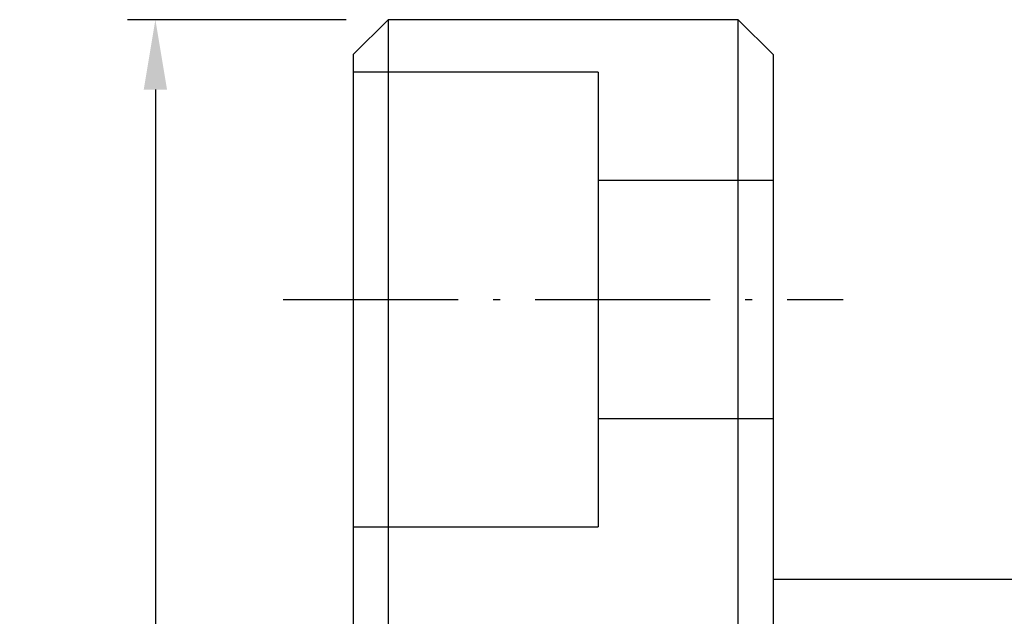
# Model space of a CAD drawing. Header units: millimetres. Extents: x 6 to 1135, y 13 to 449.
# Tile 7 of 8: x 59.19 to 73.25, y 53.9 to 62.43. Entities that reach past the tile are written whole.
import ezdxf
from ezdxf.lldxf.tags import DXFTag

# ---------------------------------------------------------------- set-up
doc = ezdxf.new("R2010")
doc.units = ezdxf.units.MM
doc.linetypes.add('CL-5', pattern=[7.1, 5, -1, 0.1, -1])
doc.layers.get('DEFPOINTS').update_dxf_attribs({"linetype": 'CONTINUOUS'})
for name, color, linetype in [('CL', 1, 'CL-5'), ('DIM', 4, 'CONTINUOUS'), ('HID', 2, 'DASHED'), ('OUT', 3, 'CONTINUOUS')]:
    doc.layers.add(name, color=color, linetype=linetype)
doc.styles.add('DIM-7', font='SIMPLEX.shx', dxfattribs={"width": 0.7, "bigfont": 'chineset.shx'})
tags = doc.linetypes.add('DASHED', pattern=[25.72, 12.86, -12.86]).pattern_tags.tags
tags[6:7] = [DXFTag(74, 4), DXFTag(75, 0), DXFTag(340, '0'), DXFTag(46, 0.0), DXFTag(50, 0.0), DXFTag(44, 0.0), DXFTag(45, 0.0)]
tags[4:5] = [DXFTag(74, 4), DXFTag(75, 0), DXFTag(340, '0'), DXFTag(46, 0.0), DXFTag(50, 0.0), DXFTag(44, 0.0), DXFTag(45, 0.0)]
doc.dimstyles.new('CNS', dxfattribs={"dimtxt": 3.5, "dimasz": 2.5, "dimexe": 1, "dimexo": 1.5, "dimgap": 0.09, "dimtad": 0, "dimdsep": 46, "dimtxsty": 'DIM-7', "dimcen": 0.09, "dimclrd": 1, "dimclre": 1, "dimclrt": 4, "dimadec": 0, "dimazin": 0, "dimtfac": 1, "dimtix": 1, "dimtmove": 2, "dimatfit": 3, "dimfxl": 1, "dimtvp": 0.971429, "dimtolj": 1, "dimarcsym": 0})

# ---------------------------------------------------------------- blocks, each defined once
blk = doc.blocks.new('*D19')
at = {"layer": 'DEFPOINTS', "color": 0, "transparency": 16777216}
for p in [(64.454, 62.428), (61.126, 32.428), (64.454, 32.428)]:
    blk.add_point(p, dxfattribs=at)
at = {"layer": 'DIM', "color": 0, "lineweight": -2, "transparency": 16777216}
for p, q in [((63.854, 62.428), (60.726, 62.428)), ((61.126, 61.428), (61.126, 33.428)), ((63.854, 32.428), (60.726, 32.428))]:
    blk.add_line(p, q, dxfattribs=at)
at = {"layer": 'DIM', "color": 0, "transparency": 16777216}
for points in [[(60.96, 61.428), (61.293, 61.428), (61.126, 62.428)], [(60.96, 33.428), (61.293, 33.428), (61.126, 32.428)]]:
    blk.add_solid(points, dxfattribs=at)
at = {"layer": 'DIM', "color": 0, "transparency": 16777216, "insert": (60.106, 47.428), "char_height": 1.4, "attachment_point": 5, "rotation": 90, "style": 'DIM-7'}
blk.add_mtext('\\A1;%%c30', dxfattribs=at)

msp = doc.modelspace()

# ---------------------------------------------------------------- linework, layer by layer
at = {"layer": 'CL', "color": 0, "ltscale": 0.5}
msp.add_line((62.954, 58.428), (70.954, 58.428), dxfattribs=at)
at = {"layer": 'DIM', "color": 0}
for p, q in [((64.454, 62.428), (64.454, 32.428)), ((69.454, 32.428), (69.454, 62.428))]:
    msp.add_line(p, q, dxfattribs=at)
at = {"layer": 'HID', "color": 0, "ltscale": 0.05}
for p, q in [((67.454, 61.678), (63.954, 61.678)), ((67.454, 61.678), (67.454, 58.428)), ((69.954, 60.128), (67.454, 60.128)), ((67.454, 58.428), (67.454, 55.178)), ((67.454, 56.728), (69.954, 56.728)), ((63.954, 55.178), (67.454, 55.178))]:
    msp.add_line(p, q, dxfattribs=at)
at = {"layer": 'OUT', "color": 0}
for p, q in [((64.454, 62.428), (63.954, 61.928)), ((69.454, 62.428), (64.454, 62.428)), ((69.454, 62.428), (69.954, 61.928)), ((63.954, 61.928), (63.954, 32.928)), ((69.954, 61.928), (69.954, 32.928)), ((76.995, 54.428), (69.954, 54.428))]:
    msp.add_line(p, q, dxfattribs=at)

# ---------------------------------------------------------------- dimensions: what is measured, and where the dimension line sits
at = {"layer": 'DIM', "color": 0}
dim = msp.add_linear_dim(base=(61.126, 32.428), p1=(64.454, 62.428), p2=(64.454, 32.428), angle=90, text='%%c<>', dimstyle='CNS', override={"dimscale": 0.4, "dimgap": 0.8, "dimtad": 1, "dimclrd": 0, "dimclre": 0, "dimclrt": 0, "dimadec": 2, "dimazin": 2, "dimtm": 1e-09, "dimtfac": 0.6, "dimtmove": 1}, dxfattribs=at)
dim.commit()
dim.dimension.update_dxf_attribs({"geometry": '*D19', "text_midpoint": (60.106, 47.428)})

doc.saveas('drawing.dxf')
